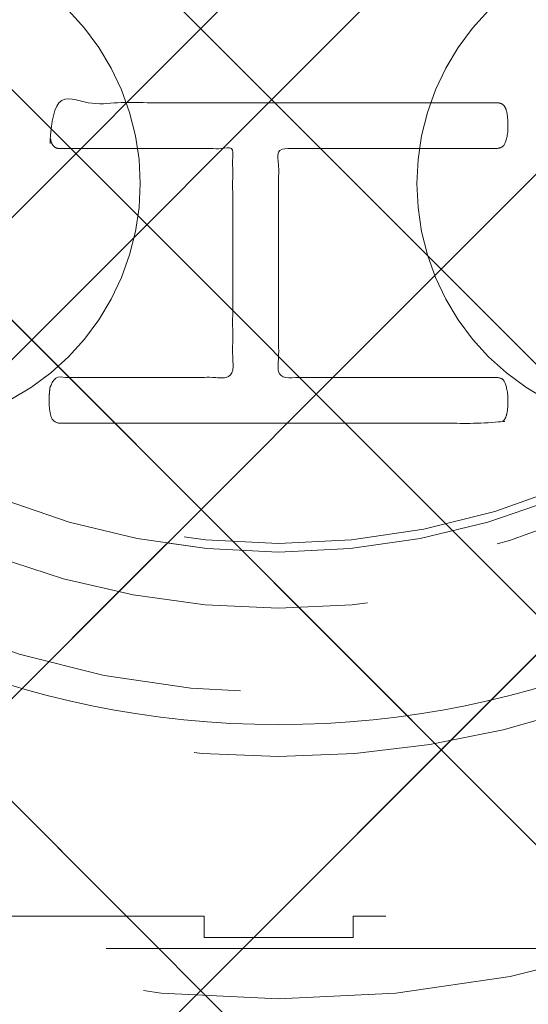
# Model space of a CAD drawing. Header units: inches. Extents: x -490 to -273, y -225 to 16.
# Tile 52 of 67: x -363.979 to -363.038, y 7.432 to 9.252. Entities that reach past the tile are written whole.
import ezdxf

# ---------------------------------------------------------------- set-up
doc = ezdxf.new("R2010")
doc.units = ezdxf.units.IN
doc.header["$LTSCALE"] = 32
doc.header["$MEASUREMENT"] = 0
doc.linetypes.add('Dash Style-1', pattern=[0.083328, 0.041656, -0.041672])
for name, color, linetype, lineweight in [('DashLine', 7, 'Dash Style-1', 13), ('DashLineFill', 7, 'Dash Style-1', 13), ('Drawing', 7, 'Continuous', 18), ('Metal-DeskStructure', 7, 'Continuous', 13), ('None', 7, 'Continuous', 18), ('SolidLine', 7, 'Continuous', 15), ('Wood_1-H', 7, 'Continuous', 13)]:
    doc.layers.add(name, color=color, linetype=linetype, lineweight=lineweight)
pattern_1 = [(45, (0, 0), (-1.61301565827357, 1.935715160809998), []), (45, (-1.0608, 1.0608), (-0.4723460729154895, 0.4167612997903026), [])]

# ---------------------------------------------------------------- blocks, each defined once
blk = doc.blocks.new('1BRPFY-Leg_Plate (2D)')
at = {"layer": 'DashLineFill', "linetype": 'Continuous', "lineweight": 13}
h = blk.add_hatch(dxfattribs=at)
h.set_pattern_fill('Steel', color=253, style=0, pattern_type=2)
h.set_pattern_definition(pattern_1)
edge = h.paths.add_edge_path()
edge.add_arc((-1.704724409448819, -1.704724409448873), 0.125984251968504, 179.9999999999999, 269.9999999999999)
edge.add_line((-1.704724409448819, -1.830708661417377), (1.704724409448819, -1.830708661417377))
edge.add_arc((1.704724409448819, -1.704724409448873), 0.125984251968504, 270.0000000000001, 360.0000000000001)
edge.add_line((1.830708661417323, -1.704724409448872), (1.830708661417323, 1.704724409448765))
edge.add_arc((1.704724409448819, 1.704724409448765), 0.1259842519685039, 0, 90)
edge.add_line((1.704724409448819, 1.830708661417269), (-1.704724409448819, 1.830708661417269))
edge.add_arc((-1.704724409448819, 1.704724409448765), 0.1259842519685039, 90, 180)
edge.add_line((-1.830708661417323, 1.704724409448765), (-1.830708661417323, -1.704724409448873))
at = {"layer": 'DashLineFill', "flags": 128}
blk.add_lwpolyline([(-1.830708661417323, -1.704724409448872, 0.414213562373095), (-1.704724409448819, -1.830708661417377), (1.704724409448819, -1.830708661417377, 0.414213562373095), (1.830708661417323, -1.704724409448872), (1.830708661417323, 1.704724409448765, 0.414213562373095), (1.704724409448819, 1.830708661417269), (-1.704724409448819, 1.830708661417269, 0.414213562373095), (-1.830708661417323, 1.704724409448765)], format="xyb", close=True, dxfattribs=at)
blk = doc.blocks.new('1BRPX7-Util_Bkt_Lg-M (2D)')
at = {"layer": 'DashLineFill', "linetype": 'Continuous', "lineweight": 13}
h = blk.add_hatch(dxfattribs=at)
h.set_pattern_fill('Steel', color=253, style=0, pattern_type=2)
h.set_pattern_definition(pattern_1)
edge = h.paths.add_edge_path()
edge.add_line((-4.468503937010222, 7.405511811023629), (-3.129921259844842, 7.405511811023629))
edge.add_line((-3.129921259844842, 7.405511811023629), (-3.129921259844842, -2.011811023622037))
edge.add_line((-3.129921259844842, -2.011811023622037), (-4.468503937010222, -2.011811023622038))
edge.add_line((-4.468503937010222, -2.011811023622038), (-4.468503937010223, -2.145669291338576))
edge.add_line((-4.468503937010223, -2.145669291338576), (-2.421259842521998, -2.145669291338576))
edge.add_line((-2.421259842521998, -2.145669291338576), (-2.421259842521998, -2.523622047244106))
edge.add_arc((-2.303149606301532, -2.523622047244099), 0.1181102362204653, 180.0000000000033, 270.0000000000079)
edge.add_line((-2.303149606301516, -2.641732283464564), (2.303149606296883, -2.641732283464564))
edge.add_arc((2.303149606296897, -2.523622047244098), 0.1181102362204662, 269.9999999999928, 359.9999999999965)
edge.add_line((2.421259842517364, -2.523622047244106), (2.421259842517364, -2.145669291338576))
edge.add_line((2.421259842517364, -2.145669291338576), (4.46850393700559, -2.145669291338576))
edge.add_line((4.46850393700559, -2.145669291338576), (4.46850393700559, -2.011811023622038))
edge.add_line((4.46850393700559, -2.011811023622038), (3.129921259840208, -2.011811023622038))
edge.add_line((3.129921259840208, -2.011811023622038), (3.129921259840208, 7.405511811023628))
edge.add_line((3.129921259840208, 7.405511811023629), (4.46850393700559, 7.405511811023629))
edge.add_line((4.46850393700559, 7.405511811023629), (4.46850393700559, 7.539370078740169))
edge.add_line((4.46850393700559, 7.539370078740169), (2.421259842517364, 7.539370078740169))
edge.add_line((2.421259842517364, 7.539370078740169), (2.421259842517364, 7.917322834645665))
edge.add_arc((2.30314960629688, 7.917322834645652), 0.1181102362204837, 6.452788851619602e-12, 89.99999999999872)
edge.add_line((2.303149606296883, 8.035433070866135), (-2.303149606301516, 8.035433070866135))
edge.add_arc((-2.303149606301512, 7.91732283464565), 0.1181102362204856, 90.00000000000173, 179.9999999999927)
edge.add_line((-2.421259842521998, 7.917322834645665), (-2.421259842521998, 7.539370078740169))
edge.add_line((-2.421259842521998, 7.539370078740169), (-4.468503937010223, 7.539370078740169))
edge.add_line((-4.468503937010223, 7.539370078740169), (-4.468503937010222, 7.405511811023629))
at = {"layer": 'SolidLine', "flags": 128}
for points in [[(-0.3885146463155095, 2.59967433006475), (-0.3586763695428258, 2.566752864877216), (-0.3322086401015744, 2.531065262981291), (-0.3093663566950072, 2.492955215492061), (-0.290369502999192, 2.452789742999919), (-0.2754010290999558, 2.410955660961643), (-0.2646050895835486, 2.367855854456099), (-0.2580856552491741, 2.323905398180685), (-0.2559055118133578, 2.279527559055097), (-0.2580856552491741, 2.235149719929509), (-0.2646050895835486, 2.191199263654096), (-0.2754010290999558, 2.148099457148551), (-0.290369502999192, 2.106265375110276), (-0.3093663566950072, 2.066099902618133), (-0.3322086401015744, 2.027989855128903), (-0.3586763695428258, 1.992302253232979), (-0.3885146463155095, 1.959380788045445), (-0.4214361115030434, 1.929542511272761), (-0.4571237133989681, 1.903074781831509), (-0.4952337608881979, 1.880232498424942)], [(0.4952337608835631, 1.880232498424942), (0.4571237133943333, 1.903074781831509), (0.4214361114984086, 1.929542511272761), (0.3885146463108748, 1.959380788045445), (0.358676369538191, 1.992302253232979), (0.3322086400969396, 2.027989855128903), (0.3093663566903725, 2.066099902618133), (0.2903695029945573, 2.106265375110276), (0.275401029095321, 2.148099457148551), (0.2646050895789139, 2.191199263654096), (0.2580856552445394, 2.235149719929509), (0.2559055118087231, 2.279527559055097), (0.2580856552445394, 2.323905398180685), (0.2646050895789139, 2.367855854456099), (0.275401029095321, 2.410955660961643), (0.2903695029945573, 2.452789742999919), (0.3093663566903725, 2.492955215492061), (0.3322086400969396, 2.531065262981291), (0.358676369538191, 2.566752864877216), (0.3885146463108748, 2.59967433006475)]]:
    blk.add_lwpolyline(points, dxfattribs=at)
blk = doc.blocks.new('Slate-LegBrace (2D)')
at = {"layer": 'DashLineFill', "linetype": 'Continuous', "lineweight": 13}
h = blk.add_hatch(dxfattribs=at)
h.set_pattern_fill('Steel', color=253, style=0, pattern_type=2)
h.set_pattern_definition(pattern_1)
edge = h.paths.add_edge_path()
edge.add_line((-2.199587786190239, -0.1351515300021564), (-1.374775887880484, -0.1351515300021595))
edge.add_arc((3.636636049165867e-15, -0.01355418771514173), 1.380142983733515, 185.0545920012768, 354.9454079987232)
edge.add_line((1.374775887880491, -0.13515153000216), (2.199718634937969, -0.1351515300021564))
edge.add_arc((6.54243738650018e-05, -0.01705725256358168), 2.202821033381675, 183.0731271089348, 356.92687289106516, ccw=False)
h = blk.add_hatch(dxfattribs=at)
h.set_pattern_fill('Steel', color=253, style=0, pattern_type=2)
h.set_pattern_definition(pattern_1)
edge = h.paths.add_edge_path()
edge.add_line((2.191696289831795, -0.2375138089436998), (1.463739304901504, -0.2375137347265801))
edge.add_arc((-6.542437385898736e-05, -0.01704129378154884), 1.480314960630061, 188.5652811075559, 351.4347188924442, ccw=False)
edge.add_line((-1.463870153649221, -0.2375137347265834), (-2.191827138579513, -0.2375138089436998))
edge.add_line((-2.191827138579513, -0.2375138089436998), (-2.199718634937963, -0.1351515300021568))
edge.add_line((-2.199718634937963, -0.1351515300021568), (-1.374775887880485, -0.1351515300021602))
edge.add_arc((2.937282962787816e-15, -0.01355418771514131), 1.380142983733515, 185.0545920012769, 354.9454079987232)
edge.add_line((1.37477588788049, -0.1351515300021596), (2.199587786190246, -0.1351515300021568))
edge.add_line((2.199587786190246, -0.1351515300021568), (2.191696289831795, -0.2375138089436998))
at = {"layer": 'DashLineFill', "flags": 128}
for points in [[(2.191696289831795, -0.2375138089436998), (1.463739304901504, -0.2375137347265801, -0.860662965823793), (-1.463870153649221, -0.2375137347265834), (-2.191827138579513, -0.2375138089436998), (-2.199718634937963, -0.1351515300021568), (-1.374775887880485, -0.1351515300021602, 0.9154551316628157), (1.37477588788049, -0.1351515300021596), (2.199587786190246, -0.1351515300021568)], [(-2.199587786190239, -0.1351515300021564), (-1.374775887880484, -0.1351515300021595, 0.9154551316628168), (1.374775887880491, -0.13515153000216), (2.199718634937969, -0.1351515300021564, -0.9477524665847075)]]:
    blk.add_lwpolyline(points, format="xyb", close=True, dxfattribs=at)
blk = doc.blocks.new('TLLegSleeve (2D)')
at = {"layer": 'DashLineFill', "linetype": 'Continuous', "lineweight": 13}
h = blk.add_hatch(dxfattribs=at)
h.set_pattern_fill('Steel', color=253, style=0, pattern_type=2)
h.set_pattern_definition(pattern_1)
edge = h.paths.add_edge_path()
edge.add_line((1.08267716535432, 1.402343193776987), (1.08267716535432, 2.913385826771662))
edge.add_arc((-1.707523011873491e-13, 2.913385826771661), 1.08267716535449, 4.479377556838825e-14, 180)
edge.add_line((-1.082677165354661, 2.913385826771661), (-1.08267716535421, 1.402343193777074))
edge.add_arc((-1.332267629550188e-15, 2.886579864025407e-15), 1.771653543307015, 127.6698869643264, 412.330113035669)
edge.add_line((1.08267716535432, 1.402343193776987), (1.08267716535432, 1.402343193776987))
edge = h.paths.add_edge_path()
edge.add_arc((1.665334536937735e-15, 2.91338582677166), 0.7480314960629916, 180, 360)
edge.add_arc((1.665334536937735e-15, 2.91338582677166), 0.7480314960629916, 9.54166404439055e-15, 180)
edge.add_line((-0.7480314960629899, 2.91338582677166), (-0.7480314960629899, 2.91338582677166))
edge = h.paths.add_edge_path()
edge.add_arc((-1.723066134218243e-13, 5.70119602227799e-16), 1.437007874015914, 180, 360)
edge.add_arc((-1.723066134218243e-13, 9.149983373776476e-17), 1.437007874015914, 9.541664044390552e-15, 180)
edge.add_line((-1.437007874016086, 3.308097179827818e-16), (-1.437007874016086, 3.308097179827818e-16))
at = {"layer": 'DashLine', "color": 8, "flags": 128}
blk.add_lwpolyline([(1.653543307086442, 1.118599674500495e-14), (1.645581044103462, -0.1620755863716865), (1.621770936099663, -0.3225902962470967), (1.582342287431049, -0.4799982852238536), (1.527674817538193, -0.6327836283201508), (1.45829500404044, -0.7794749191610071), (1.374871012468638, -0.9186594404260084), (1.278206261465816, -1.048996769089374), (1.169231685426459, -1.169231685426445), (1.048996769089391, -1.278206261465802), (0.918659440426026, -1.374871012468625), (0.7794749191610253, -1.458295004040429), (0.6327836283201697, -1.527674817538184), (0.4799982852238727, -1.582342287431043), (0.3225902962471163, -1.621770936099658), (0.1620755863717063, -1.645581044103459), (8.723964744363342e-15, -1.653543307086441), (-0.162075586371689, -1.645581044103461), (-0.3225902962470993, -1.621770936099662), (-0.4799982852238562, -1.582342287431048), (-0.6327836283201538, -1.527674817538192), (-0.7794749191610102, -1.458295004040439), (-0.9186594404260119, -1.374871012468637), (-1.048996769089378, -1.278206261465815), (-1.169231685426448, -1.169231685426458), (-1.278206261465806, -1.048996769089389), (-1.374871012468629, -0.9186594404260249), (-1.458295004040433, -0.7794749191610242), (-1.527674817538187, -0.6327836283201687), (-1.582342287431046, -0.4799982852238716), (-1.621770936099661, -0.3225902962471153), (-1.645581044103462, -0.1620755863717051), (-1.653543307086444, -7.741682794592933e-15), (-1.645581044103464, 0.1620755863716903), (-1.621770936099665, 0.3225902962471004), (-1.582342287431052, 0.4799982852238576), (-1.527674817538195, 0.6327836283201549), (-1.458295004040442, 0.7794749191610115), (-1.37487101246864, 0.918659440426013), (-1.278206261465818, 1.048996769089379), (-1.169231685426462, 1.169231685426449), (-1.048996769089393, 1.278206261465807), (-0.9186594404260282, 1.37487101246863), (-0.7794749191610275, 1.458295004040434), (-0.6327836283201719, 1.527674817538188), (-0.479998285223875, 1.582342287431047), (-0.3225902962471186, 1.621770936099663), (-0.1620755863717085, 1.645581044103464), (-1.096189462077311e-14, 1.653543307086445), (0.1620755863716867, 1.645581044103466), (0.3225902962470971, 1.621770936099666), (0.479998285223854, 1.582342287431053), (0.6327836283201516, 1.527674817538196), (0.7794749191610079, 1.458295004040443), (0.9186594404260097, 1.374871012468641), (1.048996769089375, 1.278206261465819), (1.169231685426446, 1.169231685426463), (1.278206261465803, 1.048996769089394), (1.374871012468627, 0.9186594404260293), (1.458295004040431, 0.7794749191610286), (1.527674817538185, 0.6327836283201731), (1.582342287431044, 0.4799982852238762), (1.621770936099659, 0.3225902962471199), (1.64558104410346, 0.1620755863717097)], close=True, dxfattribs=at)
at = {"layer": 'DashLineFill', "flags": 128}
for points in [[(1.08267716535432, 1.402343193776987), (1.08267716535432, 2.913385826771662, 0.9999999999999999), (-1.082677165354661, 2.913385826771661), (-1.08267716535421, 1.402343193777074, 2.931618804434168), (1.08267716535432, 1.402343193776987)], [(-1.437007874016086, 3.308097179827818e-16, 0.9999999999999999), (1.437007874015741, 3.308097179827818e-16, 0.9999999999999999), (-1.437007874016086, 3.308097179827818e-16)]]:
    blk.add_lwpolyline(points, format="xyb", close=True, dxfattribs=at)
blk = doc.blocks.new('Group-12')
at = {"layer": 'SolidLine', "flags": 128}
blk.add_lwpolyline([(64.2716535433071, -5.31496062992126, -0.4142135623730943), (65.98425196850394, -3.602362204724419, -0.414213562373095), (67.69685039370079, -5.31496062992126, -0.4142135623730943), (65.98425196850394, -7.027559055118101, -0.414213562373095)], format="xyb", close=True, dxfattribs=at)
at = {"layer": 'Wood_1-H', "color": 7}
for name, p in [('1BRPX7-Util_Bkt_Lg-M (2D)', (65.98425196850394, -8.30708661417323)), ('TLLegSleeve (2D)', (65.98425196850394, -5.31496062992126)), ('Slate-LegBrace (2D)', (65.98425196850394, -5.31496062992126)), ('1BRPFY-Leg_Plate (2D)', (65.98425196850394, -5.31496062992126))]:
    blk.add_blockref(name, p, dxfattribs=at)
blk = doc.blocks.new('Group-13')
at = {"layer": 'None'}
blk.add_blockref('Group-12', (0, 0), dxfattribs=at)
blk = doc.blocks.new('SL Utility Cabinet (2D)')
at = {"layer": 'None'}
blk.add_blockref('Group-13', (0, 0), dxfattribs=at)
at = {"layer": 'Drawing', "color": 0, "flags": 1}
for tag in ['Tag', 'Catalog', 'Option1', 'Option2', 'Option3', 'Option4', 'Option5', 'Option6', 'Option7', 'Option8', 'Option9', 'Option10', 'Option11', 'Option12', 'Custom', 'FinishGroup', 'Discount', 'Item2', 'Item3', 'Item6', 'Item9', 'Item10', 'Item12', 'Item13', 'Item16', 'Item19', 'Item20', 'Item21', 'Item22', 'Item23', 'Item24', 'Item25', 'Item8', 'Item18', 'Item1', 'Item4', 'Item5', 'Item7', 'Item11', 'Item14', 'Item15', 'Item17']:
    blk.add_attdef(tag, (-70.02492789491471, 10.90788591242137), '', height=0.007086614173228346, dxfattribs=at)
blk = doc.blocks.new('Group-19')
at = {"layer": 'SolidLine'}
blk.add_open_spline([(-1.102362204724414, -2.559055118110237), (-19.09448818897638, -2.559055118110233), (-37.08661417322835, -2.559055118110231), (-37.08655118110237, -16.27955511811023), (-37.08648818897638, -30.00005511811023), (-37.08654168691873, -33.95503042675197), (-36.65348818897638, -37.88605511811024), (-34.77948818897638, -54.89405511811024), (-32.90548818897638, -71.90205511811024), (-32.43638942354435, -74.36921561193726), (-29.93148818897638, -74.56705511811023), (-19.09448818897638, -74.56705511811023), (-8.257488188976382, -74.56705511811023), (-5.752586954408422, -74.36921561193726), (-5.283488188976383, -71.90205511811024), (-3.409488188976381, -54.89405511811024), (-1.53548818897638, -37.88605511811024), (-1.102434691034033, -33.95503042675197), (-1.10248818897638, -30.00005511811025), (-1.102425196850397, -16.27955511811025), (-1.102362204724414, -2.559055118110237)], degree=2, knots=[0, 0, 0, 0.1739697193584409, 0.1739697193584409, 0.3066361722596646, 0.3066361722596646, 0.3448776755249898, 0.3448776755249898, 0.5103340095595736, 0.5103340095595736, 0.5346179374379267, 0.5346179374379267, 0.6393517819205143, 0.6393517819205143, 0.6636357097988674, 0.6636357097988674, 0.8290920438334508, 0.8290920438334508, 0.8673335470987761, 0.8673335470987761, 1, 1, 1], dxfattribs=at)
blk = doc.blocks.new('Group-29')
at = {"layer": 'Metal-DeskStructure', "color": 7}
blk.add_open_spline([(-0.5629921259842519, -0.4031061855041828), (-0.5629921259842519, -0.4084102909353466), (-0.5669586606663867, -0.4163664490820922), (-0.5762169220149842, -0.4216705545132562), (-0.5934108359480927, -0.424322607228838), (-0.6185404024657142, -0.424322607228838), (-0.6344117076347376, -0.4203445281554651), (-0.6436699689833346, -0.4163664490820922), (-0.6476377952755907, -0.4070842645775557), (-0.6476377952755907, -0.2008904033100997), (-0.6476377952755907, -6.474738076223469e-07), (-0.8592519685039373, -6.474738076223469e-07), (-1.070866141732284, -6.474738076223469e-07), (-1.070866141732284, -0.2008904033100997), (-1.070866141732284, -0.4070842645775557), (-1.074832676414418, -0.4163664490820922), (-1.084090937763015, -0.4203445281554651), (-1.101284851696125, -0.424322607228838), (-1.12509180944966, -0.424322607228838), (-1.142285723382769, -0.4216705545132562), (-1.151543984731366, -0.4163664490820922), (-1.155511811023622, -0.4084102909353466), (-1.155511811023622, 0), (-1.155511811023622, 0.4084102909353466), (-1.151543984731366, 0.4163664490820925), (-1.142285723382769, 0.4216705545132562), (-1.12509180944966, 0.424321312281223), (-1.101284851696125, 0.424321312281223), (-1.084090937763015, 0.4216705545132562), (-1.074832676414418, 0.4163664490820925), (-1.070866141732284, 0.4097363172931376), (-1.070866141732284, 0.2446479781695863), (-1.070866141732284, 0.08486374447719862), (-0.8592519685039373, 0.08486374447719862), (-0.6476377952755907, 0.08486374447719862), (-0.6476377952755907, 0.2446479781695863), (-0.6476377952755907, 0.4097363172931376), (-0.6436699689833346, 0.4163664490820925), (-0.6344117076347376, 0.4216705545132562), (-0.6185404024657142, 0.424321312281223), (-0.5934108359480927, 0.424321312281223), (-0.5762169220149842, 0.4216705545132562), (-0.5669586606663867, 0.4163664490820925), (-0.5629921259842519, 0.4084102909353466), (-0.5629921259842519, 0), (-0.5629921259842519, -0.4031061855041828)], degree=2, knots=[0, 0, 0, 0.00229950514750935, 0.004599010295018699, 0.006898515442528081, 0.009198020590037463, 0.01175302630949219, 0.01430803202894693, 0.01686303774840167, 0.01941804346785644, 0.1161873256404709, 0.1161873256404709, 0.218122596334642, 0.218122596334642, 0.3148918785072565, 0.3174468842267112, 0.320001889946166, 0.3225568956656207, 0.3251119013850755, 0.3276669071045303, 0.3302219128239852, 0.3327769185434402, 0.3353319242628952, 0.5295095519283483, 0.5320645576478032, 0.5346195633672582, 0.537174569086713, 0.5397295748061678, 0.5422845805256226, 0.5448395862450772, 0.5473945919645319, 0.5499495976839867, 0.6269182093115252, 0.6269182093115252, 0.7288534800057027, 0.7288534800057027, 0.8058220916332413, 0.808377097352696, 0.8109321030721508, 0.8134871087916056, 0.8160421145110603, 0.8183416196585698, 0.8206411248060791, 0.8229406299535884, 0.8252401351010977, 1, 1, 1], dxfattribs=at)
blk = doc.blocks.new('TL14_lower_leg (2D)')
at = {"layer": 'DashLine', "flags": 128}
blk.add_lwpolyline([(-1.777195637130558e-14, 1.377952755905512), (0.1350629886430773, 1.371317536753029), (0.2688252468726, 1.351475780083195), (0.3999985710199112, 1.318618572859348), (0.5273196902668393, 1.27306234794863), (0.649562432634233, 1.215245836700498), (0.7655495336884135, 1.14572584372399), (0.8741639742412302, 1.065171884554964), (0.9743597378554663, 0.9743597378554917), (1.065171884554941, 0.8741639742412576), (1.14572584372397, 0.7655495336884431), (1.215245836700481, 0.6495624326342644), (1.273062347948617, 0.5273196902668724), (1.318618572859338, 0.3999985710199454), (1.351475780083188, 0.2688252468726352), (1.371317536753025, 0.1350629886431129), (1.377952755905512, 1.783045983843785e-14), (1.371317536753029, -0.1350629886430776), (1.351475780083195, -0.2688252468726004), (1.318618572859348, -0.3999985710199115), (1.27306234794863, -0.5273196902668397), (1.215245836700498, -0.6495624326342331), (1.145725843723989, -0.7655495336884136), (1.065171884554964, -0.8741639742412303), (0.9743597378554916, -0.9743597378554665), (0.8741639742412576, -1.065171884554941), (0.7655495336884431, -1.14572584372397), (0.6495624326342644, -1.215245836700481), (0.5273196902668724, -1.273062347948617), (0.3999985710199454, -1.318618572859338), (0.2688252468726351, -1.351475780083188), (0.135062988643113, -1.371317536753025), (1.777195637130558e-14, -1.377952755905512), (-0.1350629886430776, -1.371317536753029), (-0.2688252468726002, -1.351475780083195), (-0.3999985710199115, -1.318618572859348), (-0.5273196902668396, -1.27306234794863), (-0.6495624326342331, -1.215245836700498), (-0.7655495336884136, -1.14572584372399), (-0.8741639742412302, -1.065171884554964), (-0.9743597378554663, -0.9743597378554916), (-1.065171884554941, -0.8741639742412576), (-1.14572584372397, -0.7655495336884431), (-1.215245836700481, -0.6495624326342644), (-1.273062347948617, -0.5273196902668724), (-1.318618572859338, -0.3999985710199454), (-1.351475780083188, -0.2688252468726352), (-1.371317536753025, -0.1350629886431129), (-1.377952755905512, -1.783045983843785e-14), (-1.371317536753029, 0.1350629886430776), (-1.351475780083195, 0.2688252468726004), (-1.318618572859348, 0.3999985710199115), (-1.27306234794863, 0.5273196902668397), (-1.215245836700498, 0.6495624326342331), (-1.145725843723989, 0.7655495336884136), (-1.065171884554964, 0.8741639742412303), (-0.9743597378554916, 0.9743597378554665), (-0.8741639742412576, 1.065171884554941), (-0.7655495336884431, 1.14572584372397), (-0.6495624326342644, 1.215245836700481), (-0.5273196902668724, 1.273062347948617), (-0.3999985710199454, 1.318618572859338), (-0.2688252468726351, 1.351475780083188), (-0.135062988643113, 1.371317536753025)], close=True, dxfattribs=at)
at = {"layer": 'Metal-DeskStructure', "color": 7}
blk.add_blockref('Group-29', (0, 0), dxfattribs=at)
blk = doc.blocks.new('Group-31')
at = {"layer": 'DashLineFill', "linetype": 'Continuous', "lineweight": 13}
h = blk.add_hatch(dxfattribs=at)
h.set_pattern_fill('Steel', color=253, style=0, pattern_type=2)
h.set_pattern_definition(pattern_1)
h.paths.add_polyline_path([(-2.066929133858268, 1.397637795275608), (2.066929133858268, 1.397637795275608), (2.066929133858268, 0.1377952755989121), (2.106299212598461, 0.1377952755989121), (2.106299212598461, -0.1377952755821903), (2.066929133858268, -0.1377952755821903), (2.066929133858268, -5.275590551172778), (2.106299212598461, -5.275590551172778), (2.106299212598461, -5.55118110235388), (2.066929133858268, -5.55118110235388), (2.066929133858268, -5.82677165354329), (-2.066929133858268, -5.82677165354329), (-2.066929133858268, -5.55118110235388), (-2.106299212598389, -5.55118110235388), (-2.106299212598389, -5.275590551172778), (-2.066929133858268, -5.275590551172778), (-2.066929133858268, -0.1377952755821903), (-2.106299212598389, -0.1377952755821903), (-2.106299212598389, 0.1377952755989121), (-2.066929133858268, 0.1377952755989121)])
at = {"layer": 'DashLineFill', "flags": 128}
blk.add_lwpolyline([(-2.066929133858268, 1.397637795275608), (2.066929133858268, 1.397637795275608), (2.066929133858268, 0.1377952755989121), (2.106299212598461, 0.1377952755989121), (2.106299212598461, -0.1377952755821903), (2.066929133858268, -0.1377952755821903), (2.066929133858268, -5.275590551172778), (2.106299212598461, -5.275590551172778), (2.106299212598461, -5.55118110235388), (2.066929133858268, -5.55118110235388), (2.066929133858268, -5.82677165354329), (-2.066929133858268, -5.82677165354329), (-2.066929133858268, -5.55118110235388), (-2.106299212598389, -5.55118110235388), (-2.106299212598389, -5.275590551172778), (-2.066929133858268, -5.275590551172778), (-2.066929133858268, -0.1377952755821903), (-2.106299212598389, -0.1377952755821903), (-2.106299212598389, 0.1377952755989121), (-2.066929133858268, 0.1377952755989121)], close=True, dxfattribs=at)
blk = doc.blocks.new('TL14_upper_leg (2D)')
at = {"layer": 'DashLine', "flags": 128}
blk.add_lwpolyline([(0, 1.22047244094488), (0.1196272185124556, 1.214595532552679), (0.2381023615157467, 1.197021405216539), (0.3542844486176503, 1.167919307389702), (0.4670545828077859, 1.127569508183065), (0.5753267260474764, 1.076360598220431), (0.6780581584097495, 1.01478574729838), (0.7742595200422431, 0.9434379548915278), (0.8630043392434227, 0.8630043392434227), (0.9434379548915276, 0.7742595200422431), (1.01478574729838, 0.6780581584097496), (1.076360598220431, 0.5753267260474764), (1.127569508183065, 0.467054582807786), (1.167919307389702, 0.3542844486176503), (1.197021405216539, 0.2381023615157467), (1.214595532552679, 0.1196272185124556), (1.22047244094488, 7.47323834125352e-17), (1.214595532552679, -0.1196272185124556), (1.197021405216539, -0.2381023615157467), (1.167919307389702, -0.3542844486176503), (1.127569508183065, -0.467054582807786), (1.076360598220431, -0.5753267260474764), (1.01478574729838, -0.6780581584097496), (0.9434379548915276, -0.7742595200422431), (0.8630043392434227, -0.8630043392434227), (0.7742595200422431, -0.9434379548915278), (0.6780581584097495, -1.01478574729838), (0.5753267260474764, -1.076360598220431), (0.4670545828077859, -1.127569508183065), (0.3542844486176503, -1.167919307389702), (0.2381023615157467, -1.197021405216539), (0.1196272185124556, -1.214595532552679), (0, -1.22047244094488), (-0.1196272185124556, -1.214595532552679), (-0.2381023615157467, -1.197021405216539), (-0.3542844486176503, -1.167919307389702), (-0.4670545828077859, -1.127569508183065), (-0.5753267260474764, -1.076360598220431), (-0.6780581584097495, -1.01478574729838), (-0.7742595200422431, -0.9434379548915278), (-0.8630043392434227, -0.8630043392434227), (-0.9434379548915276, -0.7742595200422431), (-1.01478574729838, -0.6780581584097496), (-1.076360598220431, -0.5753267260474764), (-1.127569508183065, -0.467054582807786), (-1.167919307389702, -0.3542844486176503), (-1.197021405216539, -0.2381023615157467), (-1.214595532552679, -0.1196272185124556), (-1.22047244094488, 7.47323834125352e-17), (-1.214595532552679, 0.1196272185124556), (-1.197021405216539, 0.2381023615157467), (-1.167919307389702, 0.3542844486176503), (-1.127569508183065, 0.467054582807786), (-1.076360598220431, 0.5753267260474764), (-1.01478574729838, 0.6780581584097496), (-0.9434379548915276, 0.7742595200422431), (-0.8630043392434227, 0.8630043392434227), (-0.7742595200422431, 0.9434379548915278), (-0.6780581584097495, 1.01478574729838), (-0.5753267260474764, 1.076360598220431), (-0.4670545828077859, 1.127569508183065), (-0.3542844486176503, 1.167919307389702), (-0.2381023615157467, 1.197021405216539), (-0.1196272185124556, 1.214595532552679)], close=True, dxfattribs=at)
at = {"layer": 'DashLine', "color": 7}
blk.add_blockref('Group-31', (0, 0), dxfattribs=at)
blk = doc.blocks.new('1BRPT9-Bracket (2D)')
at = {"layer": 'DashLineFill', "linetype": 'Continuous', "lineweight": 13}
h = blk.add_hatch(dxfattribs=at)
h.set_pattern_fill('Steel', color=253, style=0, pattern_type=2)
h.set_pattern_definition(pattern_1)
edge = h.paths.add_edge_path()
edge.add_arc((1.677931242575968, -8.488188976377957), 0.2519685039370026, 269.999999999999, 360.0000000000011)
edge.add_line((1.929899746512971, -8.488188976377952), (1.929899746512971, -7.480314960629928))
edge.add_line((1.929899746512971, -7.480314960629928), (2.323600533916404, -7.480314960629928))
edge.add_line((2.323600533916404, -7.480314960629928), (2.323600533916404, 7.461135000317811))
edge.add_line((2.323600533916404, 7.461135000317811), (1.929899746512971, 7.480314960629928))
edge.add_line((1.929899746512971, 7.480314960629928), (1.929899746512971, 8.488188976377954))
edge.add_arc((1.677931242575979, 8.488188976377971), 0.2519685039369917, 359.999999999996, 450.0000000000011)
edge.add_line((1.677931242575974, 8.740157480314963), (-2.32206875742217, 8.740157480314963))
edge.add_line((-2.32206875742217, 8.740157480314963), (-2.32206875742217, -8.74015748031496))
edge.add_line((-2.32206875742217, -8.74015748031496), (1.677931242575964, -8.74015748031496))
at = {"layer": 'DashLineFill'}
blk.add_line((2.126750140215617, 7.461135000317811), (2.126750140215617, -7.480314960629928), dxfattribs=at)
blk = doc.blocks.new('Group-56')
at = {"layer": 'None', "color": 7}
for name, p, rotation in [('TL14_upper_leg (2D)', (-17.99212598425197, -5.31496062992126), 270), ('1BRPT9-Bracket (2D)', (-19.10629921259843, -5.31496062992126), 270), ('TL14_lower_leg (2D)', (-17.99212598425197, -5.31496062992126), 90)]:
    blk.add_blockref(name, p, dxfattribs=dict(at, rotation=rotation))
blk = doc.blocks.new('Group-67')
at = {"layer": 'None'}
for name in ['Group-19', 'Group-56']:
    blk.add_blockref(name, (0, 0), dxfattribs=at)
blk = doc.blocks.new('SL L Desk (2D)')
at = {"layer": 'None'}
blk.add_blockref('Group-67', (0, 0), dxfattribs=at)
at = {"layer": 'Drawing', "color": 0, "flags": 1}
for tag in ['Tag', 'Catalog', 'Option1', 'Option2', 'Option3', 'Option4', 'Option5', 'Option6', 'Option7', 'Option8', 'Option9', 'Option10', 'Option11', 'Option12', 'Custom', 'FinishGroup', 'Discount', 'Item2', 'Item3', 'Item6', 'Item9', 'Item10', 'Item12', 'Item13', 'Item16', 'Item19', 'Item20', 'Item21', 'Item22', 'Item23', 'Item24', 'Item25', 'Item8', 'Item18', 'Item1', 'Item4', 'Item5', 'Item7', 'Item11', 'Item14', 'Item15', 'Item17']:
    blk.add_attdef(tag, (-68.92256569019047, -44.61320366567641), '', height=0.007086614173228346, dxfattribs=at)

msp = doc.modelspace()

# ---------------------------------------------------------------- block references
at = {"layer": 'Drawing'}
msp.add_blockref('SL Utility Cabinet (2D)', (-429.4842519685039, 14.9763779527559), dxfattribs=at)

# ---------------------------------------------------------------- next in the draw order: block references
msp.add_blockref('SL L Desk (2D)', (-345.5078740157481, 14.9763779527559), dxfattribs=at)

doc.saveas('drawing.dxf')
